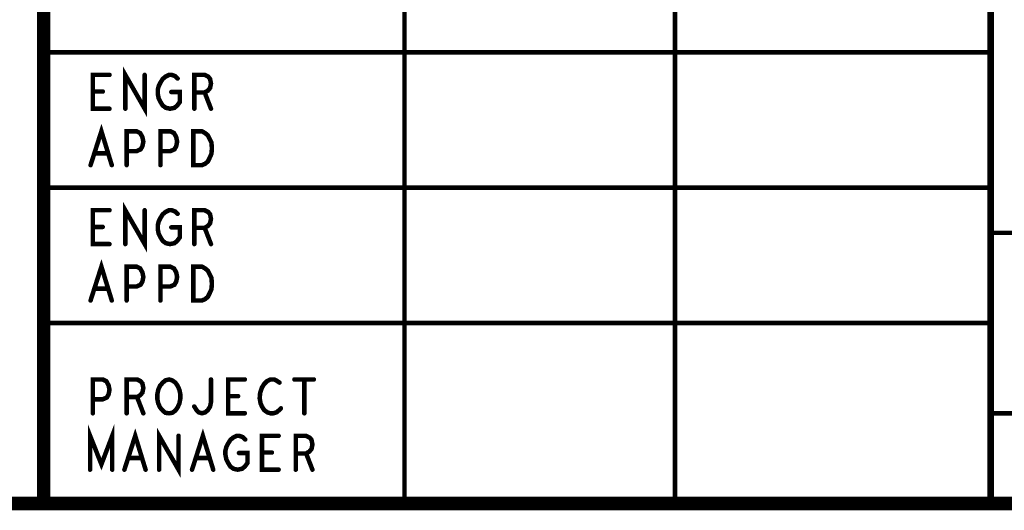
# Model space of a CAD drawing. Extents: x 23.5 to 56.6, y 21.5 to 42.6.
# Tile 22 of 38: x 50.3 to 52.5, y 21.5 to 22.6. Entities that reach past the tile are written whole.
import ezdxf

# ---------------------------------------------------------------- set-up
doc = ezdxf.new("R2010")
doc.units = 0
doc.layers.add('1', color=2, linetype='CONTINUOUS')

msp = doc.modelspace()

# ---------------------------------------------------------------- linework, layer by layer
at = {"layer": '1'}
for points, const_width in [([(23.545, 21.545), (56.545, 21.545), (56.545, 42.545), (23.545, 42.545), (23.545, 21.545)], 0.03), ([(56.545, 23.745), (50.345, 23.745), (50.345, 21.545)], 0.03), ([(52.445, 23.745), (52.445, 21.545)], 0.015), ([(51.145, 21.545), (51.145, 23.145)], 0.01), ([(51.745, 23.145), (51.745, 21.545)], 0.01), ([(52.445, 22.545), (50.345, 22.545)], 0.01), ([(50.526, 22.42), (50.526, 22.495), (50.569, 22.42), (50.569, 22.495)], 0.01), ([(50.491, 22.42), (50.454, 22.42), (50.454, 22.495), (50.491, 22.495)], 0.01), ([(50.628, 22.457), (50.647, 22.457), (50.647, 22.435), (50.641, 22.427), (50.635, 22.422), (50.625, 22.42), (50.616, 22.422), (50.609, 22.427), (50.604, 22.435), (50.6, 22.443), (50.598, 22.453), (50.598, 22.462), (50.6, 22.47), (50.604, 22.478), (50.609, 22.486), (50.615, 22.491), (50.623, 22.495), (50.629, 22.495), (50.637, 22.492), (50.642, 22.487)], 0.01), ([(50.679, 22.42), (50.679, 22.495), (50.702, 22.495), (50.71, 22.491), (50.714, 22.486), (50.716, 22.476), (50.714, 22.466), (50.709, 22.46), (50.702, 22.456), (50.679, 22.456)], 0.01), ([(50.476, 22.458), (50.454, 22.458)], 0.01), ([(50.702, 22.456), (50.716, 22.42)], 0.01), ([(50.449, 22.295), (50.473, 22.37), (50.496, 22.295)], 0.01), ([(50.529, 22.295), (50.529, 22.37), (50.551, 22.37), (50.559, 22.366), (50.564, 22.357), (50.566, 22.347), (50.564, 22.337), (50.56, 22.33), (50.551, 22.326), (50.529, 22.326)], 0.01), ([(50.604, 22.295), (50.604, 22.37), (50.626, 22.37), (50.634, 22.366), (50.639, 22.357), (50.641, 22.347), (50.639, 22.337), (50.635, 22.33), (50.626, 22.326), (50.604, 22.326)], 0.01), ([(50.677, 22.295), (50.677, 22.37), (50.696, 22.37), (50.703, 22.366), (50.709, 22.361), (50.713, 22.353), (50.717, 22.345), (50.718, 22.332), (50.717, 22.32), (50.713, 22.311), (50.709, 22.303), (50.703, 22.298), (50.696, 22.295), (50.677, 22.295)], 0.01), ([(50.487, 22.321), (50.458, 22.321)], 0.01), ([(50.345, 22.245), (52.445, 22.245)], 0.01), ([(50.526, 22.12), (50.526, 22.195), (50.569, 22.12), (50.569, 22.195)], 0.01), ([(50.491, 22.12), (50.454, 22.12), (50.454, 22.195), (50.491, 22.195)], 0.01), ([(50.628, 22.157), (50.647, 22.157), (50.647, 22.135), (50.641, 22.127), (50.635, 22.122), (50.625, 22.12), (50.616, 22.122), (50.609, 22.127), (50.604, 22.135), (50.6, 22.143), (50.598, 22.153), (50.598, 22.162), (50.6, 22.17), (50.604, 22.178), (50.609, 22.186), (50.615, 22.191), (50.623, 22.195), (50.629, 22.195), (50.637, 22.192), (50.642, 22.187)], 0.01), ([(50.679, 22.12), (50.679, 22.195), (50.702, 22.195), (50.71, 22.191), (50.714, 22.186), (50.716, 22.176), (50.714, 22.166), (50.709, 22.16), (50.702, 22.156), (50.679, 22.156)], 0.01), ([(50.476, 22.158), (50.454, 22.158)], 0.01), ([(50.702, 22.156), (50.716, 22.12)], 0.01), ([(52.445, 22.145), (56.545, 22.145)], 0.01), ([(50.449, 21.995), (50.473, 22.07), (50.496, 21.995)], 0.01), ([(50.529, 21.995), (50.529, 22.07), (50.551, 22.07), (50.559, 22.066), (50.564, 22.057), (50.566, 22.047), (50.564, 22.037), (50.56, 22.03), (50.551, 22.026), (50.529, 22.026)], 0.01), ([(50.604, 21.995), (50.604, 22.07), (50.626, 22.07), (50.634, 22.066), (50.639, 22.057), (50.641, 22.047), (50.639, 22.037), (50.635, 22.03), (50.626, 22.026), (50.604, 22.026)], 0.01), ([(50.677, 21.995), (50.677, 22.07), (50.696, 22.07), (50.703, 22.066), (50.709, 22.061), (50.713, 22.053), (50.717, 22.045), (50.718, 22.032), (50.717, 22.02), (50.713, 22.011), (50.709, 22.003), (50.703, 21.998), (50.696, 21.995), (50.677, 21.995)], 0.01), ([(50.487, 22.021), (50.458, 22.021)], 0.01), ([(52.445, 21.945), (50.345, 21.945)], 0.01), ([(50.454, 21.745), (50.454, 21.82), (50.476, 21.82), (50.484, 21.816), (50.489, 21.807), (50.491, 21.797), (50.489, 21.787), (50.485, 21.78), (50.476, 21.776), (50.454, 21.776)], 0.01), ([(50.529, 21.745), (50.529, 21.82), (50.552, 21.82), (50.56, 21.816), (50.564, 21.811), (50.566, 21.801), (50.564, 21.791), (50.559, 21.785), (50.552, 21.781), (50.529, 21.781)], 0.01), ([(50.623, 21.745), (50.615, 21.746), (50.609, 21.751), (50.603, 21.758), (50.599, 21.767), (50.597, 21.777), (50.597, 21.787), (50.599, 21.797), (50.603, 21.806), (50.609, 21.813), (50.615, 21.818), (50.623, 21.82), (50.63, 21.818), (50.637, 21.813), (50.642, 21.806), (50.646, 21.797), (50.648, 21.787), (50.648, 21.777), (50.646, 21.767), (50.642, 21.758), (50.637, 21.751), (50.63, 21.746), (50.623, 21.745)], 0.01), ([(50.679, 21.76), (50.684, 21.752), (50.689, 21.747), (50.696, 21.745), (50.703, 21.747), (50.709, 21.752), (50.714, 21.76), (50.716, 21.77), (50.716, 21.82)], 0.01), ([(50.791, 21.745), (50.754, 21.745), (50.754, 21.82), (50.791, 21.82)], 0.01), ([(50.868, 21.813), (50.862, 21.817), (50.856, 21.82), (50.848, 21.82), (50.84, 21.816), (50.834, 21.81), (50.829, 21.802), (50.825, 21.79), (50.824, 21.778), (50.826, 21.767), (50.829, 21.76), (50.834, 21.752), (50.841, 21.747), (50.848, 21.745), (50.854, 21.745), (50.861, 21.747), (50.866, 21.751), (50.871, 21.756)], 0.01), ([(50.901, 21.82), (50.944, 21.82)], 0.01), ([(50.923, 21.82), (50.923, 21.745)], 0.01), ([(50.552, 21.781), (50.566, 21.745)], 0.01), ([(50.776, 21.783), (50.754, 21.783)], 0.01), ([(56.545, 21.745), (52.445, 21.745)], 0.01), ([(50.448, 21.62), (50.448, 21.695), (50.473, 21.632), (50.497, 21.695), (50.497, 21.62)], 0.01), ([(50.524, 21.62), (50.548, 21.695), (50.571, 21.62)], 0.01), ([(50.601, 21.62), (50.601, 21.695), (50.644, 21.62), (50.644, 21.695)], 0.01), ([(50.674, 21.62), (50.698, 21.695), (50.721, 21.62)], 0.01), ([(50.778, 21.657), (50.797, 21.657), (50.797, 21.635), (50.791, 21.627), (50.785, 21.622), (50.775, 21.62), (50.766, 21.622), (50.759, 21.627), (50.754, 21.635), (50.75, 21.643), (50.748, 21.653), (50.748, 21.662), (50.75, 21.67), (50.754, 21.678), (50.759, 21.686), (50.765, 21.691), (50.773, 21.695), (50.779, 21.695), (50.787, 21.692), (50.792, 21.687)], 0.01), ([(50.866, 21.62), (50.829, 21.62), (50.829, 21.695), (50.866, 21.695)], 0.01), ([(50.904, 21.62), (50.904, 21.695), (50.927, 21.695), (50.935, 21.691), (50.939, 21.686), (50.941, 21.676), (50.939, 21.666), (50.934, 21.66), (50.927, 21.656), (50.904, 21.656)], 0.01), ([(50.851, 21.658), (50.829, 21.658)], 0.01), ([(50.927, 21.656), (50.941, 21.62)], 0.01), ([(50.562, 21.646), (50.533, 21.646)], 0.01), ([(50.712, 21.646), (50.683, 21.646)], 0.01)]:
    msp.add_lwpolyline(points, dxfattribs=dict(at, const_width=const_width))
for points, const_width in [([(50.3475, 22.545, 1), (50.3425, 22.545, 1)], 0.005), ([(52.4475, 22.545, 1), (52.4425, 22.545, 1)], 0.005), ([(50.4935, 22.495, 1), (50.4885, 22.495, 1)], 0.005), ([(50.5715, 22.495, 1), (50.5665, 22.495, 1)], 0.005), ([(50.6445, 22.487, 1), (50.6395, 22.487, 1)], 0.005), ([(50.4565, 22.458, 1), (50.4515, 22.458, 1)], 0.005), ([(50.4785, 22.458, 1), (50.4735, 22.458, 1)], 0.005), ([(50.6305, 22.457, 1), (50.6255, 22.457, 1)], 0.005), ([(50.6815, 22.456, 1), (50.6765, 22.456, 1)], 0.005), ([(50.7045, 22.456, 1), (50.6995, 22.456, 1)], 0.005), ([(50.4935, 22.42, 1), (50.4885, 22.42, 1)], 0.005), ([(50.5285, 22.42, 1), (50.5235, 22.42, 1)], 0.005), ([(50.6815, 22.42, 1), (50.6765, 22.42, 1)], 0.005), ([(50.7185, 22.42, 1), (50.7135, 22.42, 1)], 0.005), ([(50.4605, 22.321, 1), (50.4555, 22.321, 1)], 0.005), ([(50.4895, 22.321, 1), (50.4845, 22.321, 1)], 0.005), ([(50.5315, 22.326, 1), (50.5265, 22.326, 1)], 0.005), ([(50.6065, 22.326, 1), (50.6015, 22.326, 1)], 0.005), ([(50.4515, 22.295, 1), (50.4465, 22.295, 1)], 0.005), ([(50.4985, 22.295, 1), (50.4935, 22.295, 1)], 0.005), ([(50.5315, 22.295, 1), (50.5265, 22.295, 1)], 0.005), ([(50.6065, 22.295, 1), (50.6015, 22.295, 1)], 0.005), ([(50.6795, 22.295, 1), (50.6745, 22.295, 1)], 0.005), ([(50.6795, 22.295, 1), (50.6745, 22.295, 1)], 0.005), ([(50.3475, 22.245, 1), (50.3425, 22.245, 1)], 0.005), ([(52.4475, 22.245, 1), (52.4425, 22.245, 1)], 0.005), ([(50.4935, 22.195, 1), (50.4885, 22.195, 1)], 0.005), ([(50.5715, 22.195, 1), (50.5665, 22.195, 1)], 0.005), ([(50.6445, 22.187, 1), (50.6395, 22.187, 1)], 0.005), ([(50.4565, 22.158, 1), (50.4515, 22.158, 1)], 0.005), ([(50.4785, 22.158, 1), (50.4735, 22.158, 1)], 0.005), ([(50.6305, 22.157, 1), (50.6255, 22.157, 1)], 0.005), ([(50.6815, 22.156, 1), (50.6765, 22.156, 1)], 0.005), ([(50.7045, 22.156, 1), (50.6995, 22.156, 1)], 0.005), ([(52.4475, 22.145, 1), (52.4425, 22.145, 1)], 0.005), ([(50.4935, 22.12, 1), (50.4885, 22.12, 1)], 0.005), ([(50.5285, 22.12, 1), (50.5235, 22.12, 1)], 0.005), ([(50.6815, 22.12, 1), (50.6765, 22.12, 1)], 0.005), ([(50.7185, 22.12, 1), (50.7135, 22.12, 1)], 0.005), ([(50.5315, 22.026, 1), (50.5265, 22.026, 1)], 0.005), ([(50.6065, 22.026, 1), (50.6015, 22.026, 1)], 0.005), ([(50.4605, 22.021, 1), (50.4555, 22.021, 1)], 0.005), ([(50.4895, 22.021, 1), (50.4845, 22.021, 1)], 0.005), ([(50.4515, 21.995, 1), (50.4465, 21.995, 1)], 0.005), ([(50.4985, 21.995, 1), (50.4935, 21.995, 1)], 0.005), ([(50.5315, 21.995, 1), (50.5265, 21.995, 1)], 0.005), ([(50.6065, 21.995, 1), (50.6015, 21.995, 1)], 0.005), ([(50.6795, 21.995, 1), (50.6745, 21.995, 1)], 0.005), ([(50.6795, 21.995, 1), (50.6745, 21.995, 1)], 0.005), ([(50.3475, 21.945, 1), (50.3425, 21.945, 1)], 0.005), ([(52.4475, 21.945, 1), (52.4425, 21.945, 1)], 0.005), ([(50.7185, 21.82, 1), (50.7135, 21.82, 1)], 0.005), ([(50.7935, 21.82, 1), (50.7885, 21.82, 1)], 0.005), ([(50.8705, 21.813, 1), (50.8655, 21.813, 1)], 0.005), ([(50.9035, 21.82, 1), (50.8985, 21.82, 1)], 0.005), ([(50.9255, 21.82, 1), (50.9205, 21.82, 1)], 0.005), ([(50.9465, 21.82, 1), (50.9415, 21.82, 1)], 0.005), ([(50.4565, 21.776, 1), (50.4515, 21.776, 1)], 0.005), ([(50.5315, 21.781, 1), (50.5265, 21.781, 1)], 0.005), ([(50.5545, 21.781, 1), (50.5495, 21.781, 1)], 0.005), ([(50.7565, 21.783, 1), (50.7515, 21.783, 1)], 0.005), ([(50.7785, 21.783, 1), (50.7735, 21.783, 1)], 0.005), ([(50.4565, 21.745, 1), (50.4515, 21.745, 1)], 0.005), ([(50.5315, 21.745, 1), (50.5265, 21.745, 1)], 0.005), ([(50.5685, 21.745, 1), (50.5635, 21.745, 1)], 0.005), ([(50.6255, 21.745, 1), (50.6205, 21.745, 1)], 0.005), ([(50.6255, 21.745, 1), (50.6205, 21.745, 1)], 0.005), ([(50.6815, 21.76, 1), (50.6765, 21.76, 1)], 0.005), ([(50.7935, 21.745, 1), (50.7885, 21.745, 1)], 0.005), ([(50.8735, 21.756, 1), (50.8685, 21.756, 1)], 0.005), ([(50.9255, 21.745, 1), (50.9205, 21.745, 1)], 0.005), ([(52.4475, 21.745, 1), (52.4425, 21.745, 1)], 0.005), ([(50.6465, 21.695, 1), (50.6415, 21.695, 1)], 0.005), ([(50.7945, 21.687, 1), (50.7895, 21.687, 1)], 0.005), ([(50.8685, 21.695, 1), (50.8635, 21.695, 1)], 0.005), ([(50.7805, 21.657, 1), (50.7755, 21.657, 1)], 0.005), ([(50.8315, 21.658, 1), (50.8265, 21.658, 1)], 0.005), ([(50.8535, 21.658, 1), (50.8485, 21.658, 1)], 0.005), ([(50.9065, 21.656, 1), (50.9015, 21.656, 1)], 0.005), ([(50.9295, 21.656, 1), (50.9245, 21.656, 1)], 0.005), ([(50.5355, 21.646, 1), (50.5305, 21.646, 1)], 0.005), ([(50.5645, 21.646, 1), (50.5595, 21.646, 1)], 0.005), ([(50.6855, 21.646, 1), (50.6805, 21.646, 1)], 0.005), ([(50.7145, 21.646, 1), (50.7095, 21.646, 1)], 0.005), ([(50.4505, 21.62, 1), (50.4455, 21.62, 1)], 0.005), ([(50.4995, 21.62, 1), (50.4945, 21.62, 1)], 0.005), ([(50.5265, 21.62, 1), (50.5215, 21.62, 1)], 0.005), ([(50.5735, 21.62, 1), (50.5685, 21.62, 1)], 0.005), ([(50.6035, 21.62, 1), (50.5985, 21.62, 1)], 0.005), ([(50.6765, 21.62, 1), (50.6715, 21.62, 1)], 0.005), ([(50.7235, 21.62, 1), (50.7185, 21.62, 1)], 0.005), ([(50.8685, 21.62, 1), (50.8635, 21.62, 1)], 0.005), ([(50.9065, 21.62, 1), (50.9015, 21.62, 1)], 0.005), ([(50.9435, 21.62, 1), (50.9385, 21.62, 1)], 0.005), ([(50.3525, 21.545, 1), (50.3375, 21.545, 1)], 0.015), ([(52.44875, 21.545, 1), (52.44125, 21.545, 1)], 0.0075), ([(51.1475, 21.545, 1), (51.1425, 21.545, 1)], 0.005), ([(51.7475, 21.545, 1), (51.7425, 21.545, 1)], 0.005)]:
    msp.add_lwpolyline(points, format="xyb", close=True, dxfattribs=dict(at, const_width=const_width))

doc.saveas('drawing.dxf')
